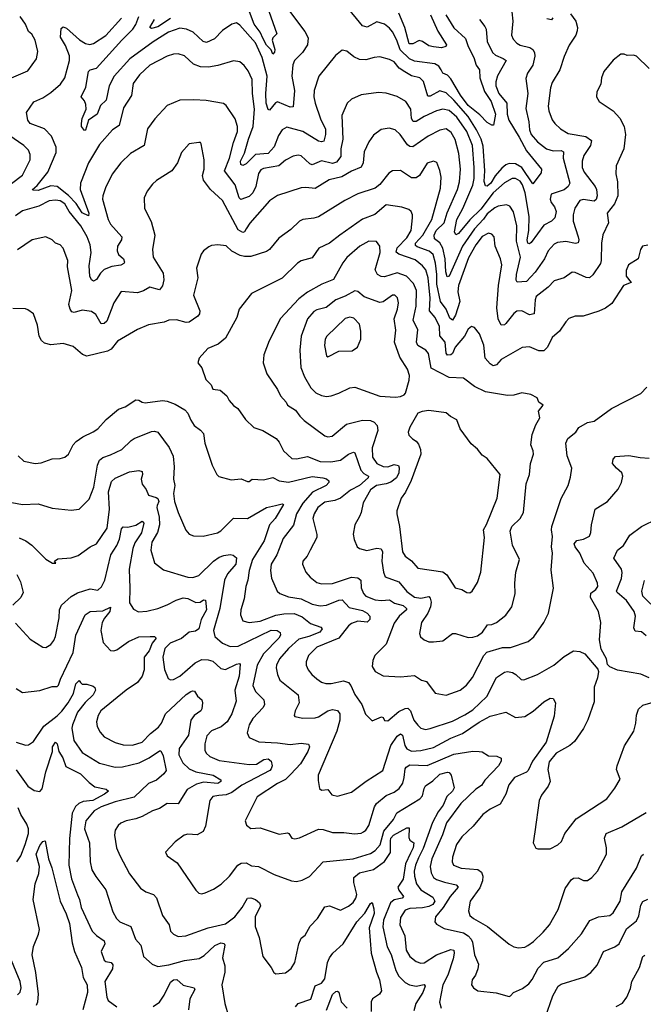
# Model space of a CAD drawing. Extents: x 1246169 to 1426871, y 660025 to 763458.
# Tile 36 of 256: x 1278658 to 1282617, y 672090 to 678344. Entities that reach past the tile are written whole.
import ezdxf

# ---------------------------------------------------------------- set-up
doc = ezdxf.new("R2010")
doc.units = 0

msp = doc.modelspace()

# ---------------------------------------------------------------- linework, layer by layer
at = {"layer": '0CON20XD'}
for points in [[(1280227.3, 678435), (1280290.8, 678255), (1280265, 678230), (1280260, 678215), (1280277.8, 678155), (1280275, 678138.8), (1280265, 678126.2), (1280253.6, 678153.6), (1280225, 678183.3), (1280203.3, 678223.3), (1280184.2, 678264.2), (1280146.4, 678315), (1280118.1, 678395)], [(1281363.3, 678375), (1281415, 678291.8), (1281488.8, 678225), (1281505.3, 678175), (1281541.1, 678105), (1281555.2, 678055.2), (1281576.4, 678025), (1281579.3, 677975), (1281609, 677889), (1281650.6, 677825), (1281678.4, 677745), (1281666.4, 677673.6), (1281655, 677673.8), (1281625, 677692), (1281579.2, 677739.2), (1281505, 677799.8), (1281456.8, 677865), (1281395, 677969.6), (1281375, 677991.3), (1281344.4, 678005), (1281334.1, 678025), (1281318.3, 678048.3), (1281294.5, 678064.5), (1281165, 678081.7), (1281132.9, 678095), (1281073.2, 678153.2), (1281053.3, 678213.3), (1281025, 678266.7), (1281005, 678291.1), (1280973.8, 678315), (1280925, 678330), (1280865, 678296.9), (1280835, 678304.2), (1280728.6, 678435)], [(1278591.3, 677968.7), (1278710.3, 678019.7), (1278764.4, 678095), (1278772.7, 678142.7), (1278756.9, 678215), (1278735, 678252.5), (1278715, 678270), (1278694.8, 678314.8), (1278662.1, 678365)], [(1281782.5, 678395), (1281788.9, 678335), (1281780.6, 678245), (1281790.5, 678220.5), (1281814.1, 678194.1), (1281835, 678182.7), (1281897.2, 678167.2), (1281915.7, 678155), (1281927.3, 678135), (1281928.3, 678111.7), (1281915.4, 678055), (1281881.5, 678005), (1281870.7, 677970.7), (1281884.7, 677875), (1281870.4, 677780.4), (1281889.7, 677695), (1281893.9, 677645), (1281904.7, 677615), (1281945, 677567.9), (1282001.9, 677525), (1282045, 677511.7), (1282095, 677513.8), (1282110, 677505), (1282108.6, 677465), (1282151.2, 677305), (1282140, 677285), (1282115, 677264), (1282032.5, 677235), (1282026.9, 677205), (1282032.9, 677182.9), (1282052.8, 677155), (1282064, 677125), (1282056.2, 677085), (1282035, 677064.4), (1281985, 677038.5), (1281905, 676930), (1281895, 676920.6), (1281885, 676924.4), (1281880.7, 676945), (1281890.4, 677005), (1281893.4, 677095), (1281867.8, 677245), (1281851.2, 677295), (1281835, 677318.4), (1281805, 677336.5), (1281785, 677335.3), (1281735, 677307.6), (1281665, 677244), (1281585, 677141.4), (1281516, 677074), (1281445, 676985.7), (1281428, 676978), (1281417.5, 676997.5), (1281434, 677075), (1281471, 677145), (1281535, 677292.5), (1281544.1, 677335), (1281544.4, 677405), (1281532, 677545), (1281497.4, 677635), (1281434, 677725), (1281385, 677766.7), (1281344.1, 677775.9), (1281305, 677766.2), (1281225, 677730.3), (1281175, 677698.6), (1281157.1, 677697.1), (1281145.7, 677715.7), (1281140.7, 677775), (1281108.9, 677825), (1281055, 677855.9), (1280985, 677878.5), (1280935, 677882.1), (1280825, 677866.9), (1280765, 677840), (1280737.8, 677815), (1280703.1, 677735), (1280709.3, 677585), (1280697.2, 677525), (1280696.9, 677475), (1280669.7, 677440.3), (1280645, 677431.7), (1280575, 677447.2), (1280515, 677422.3), (1280499.1, 677429.1), (1280445, 677480), (1280425, 677484.4), (1280395, 677477.8), (1280345, 677452.7), (1280302.5, 677415), (1280205, 677399.2), (1280189.1, 677390.9), (1280173.4, 677366.6), (1280156.5, 677285), (1280138.6, 677245), (1280115, 677221.1), (1280062.2, 677202.2), (1280052.3, 677212.3), (1280025.1, 677295.1), (1279957.5, 677385), (1279991, 677465), (1280014.7, 677565), (1280041.2, 677635), (1280041.6, 677665), (1280025.4, 677715), (1279968.3, 677798.3), (1279952, 677812), (1279841.7, 677831.7), (1279764.4, 677835.6), (1279675, 677832.9), (1279595, 677799.2), (1279515.4, 677714.6), (1279468.9, 677651.1), (1279448.1, 677545), (1279362.5, 677495), (1279300, 677435), (1279246.2, 677363.8), (1279202.9, 677277.1), (1279185.5, 677225), (1279184.6, 677205), (1279219.4, 677075), (1279233.6, 677045), (1279306.4, 676965), (1279303.5, 676945), (1279279.2, 676905), (1279276, 676876), (1279285, 676852.5), (1279316.9, 676825), (1279324.3, 676805), (1279319.2, 676795), (1279301.2, 676785), (1279243.1, 676776.9), (1279195, 676756.5), (1279170.4, 676735), (1279145, 676694.2), (1279125.9, 676684.1), (1279115, 676692), (1279103.8, 676715), (1279100.2, 676779.8), (1279112.9, 676865), (1279104.7, 676914.7), (1279085.8, 676965), (1279046.2, 677035), (1278973.1, 677125), (1278945, 677173.8), (1278915, 677194), (1278885, 677198.2), (1278846.2, 677193.8), (1278779.7, 677160.3), (1278675, 677131.1), (1278631.7, 677098.3)], [(1282155, 678382), (1282188.1, 678335), (1282198.9, 678295), (1282197.5, 678272.5), (1282188, 678245), (1282146.9, 678183.1), (1282115, 678110), (1282088.1, 678025), (1282039.4, 677945), (1282027.6, 677912.4), (1282012.5, 677795), (1282017.5, 677765), (1282039.1, 677709.1), (1282055, 677684), (1282091.7, 677651.7), (1282141.1, 677621.1), (1282252.2, 677602.2), (1282287.3, 677577.3), (1282281.1, 677545), (1282239.3, 677480.7), (1282230, 677445), (1282230, 677405), (1282242.5, 677375), (1282312, 677285), (1282320.3, 677265), (1282323.8, 677225), (1282318.4, 677201.6), (1282305, 677190.9), (1282235, 677202.3), (1282215, 677195.5), (1282182.2, 677147.8), (1282171.8, 677105), (1282170.9, 677065), (1282204.5, 676965), (1282207.8, 676945), (1282202.7, 676927.3), (1282187, 676923), (1282125, 676936.2), (1282071.8, 676928.2), (1282051.2, 676918.8), (1282013.5, 676876.5), (1281990.6, 676825), (1281929.8, 676740.2), (1281875, 676680.4), (1281817.3, 676677.3), (1281810.7, 676690.7), (1281811.9, 676725), (1281836.7, 676835), (1281811.7, 676938.3), (1281814.2, 677035), (1281793.4, 677123.4), (1281769.8, 677159.8), (1281749.3, 677169.3), (1281695, 677160), (1281675, 677150), (1281625, 677111.9), (1281602.2, 677077.8), (1281545, 677016.7), (1281468.3, 676905), (1281385, 676714.5), (1281371.3, 676711.3), (1281362.9, 676742.9), (1281360, 676825), (1281343.9, 676893.9), (1281325.9, 676925.9), (1281292.1, 676952.1), (1281289.6, 676975), (1281302.5, 677005), (1281353.1, 677055), (1281371.6, 677118.4), (1281437.4, 677265), (1281451.2, 677315), (1281455.7, 677395), (1281446.9, 677495), (1281423.5, 677583.5), (1281398.2, 677628.2), (1281365, 677651.3), (1281325, 677643.3), (1281250.6, 677605), (1281155, 677536.4), (1281135, 677539.5), (1281120.1, 677550.1), (1281072.7, 677615), (1281042.5, 677645), (1281004.5, 677655.5), (1280953.3, 677646.7), (1280905, 677610.6), (1280875, 677567.5), (1280844.6, 677505), (1280839.3, 677435), (1280825, 677406.9), (1280765, 677382), (1280703, 677347), (1280621.9, 677328.1), (1280535, 677271.1), (1280475, 677279.1), (1280445, 677276.4), (1280295, 677226.7), (1280245, 677194.3), (1280118.4, 677051.6), (1280096.1, 677015), (1280085, 676996.7), (1280075, 676992.7), (1280045, 677010.4), (1279945, 677195.8), (1279869.2, 677265), (1279824.6, 677324.6), (1279819.4, 677355), (1279829.4, 677395), (1279828.6, 677455), (1279811.2, 677555), (1279805, 677563.3), (1279795, 677563.8), (1279735, 677556.2), (1279685, 677501.2), (1279659.2, 677435), (1279624, 677385), (1279527.4, 677322.6), (1279501.1, 677298.9), (1279467.1, 677255), (1279448.3, 677211.7), (1279450, 677145), (1279493, 677063), (1279515.8, 676975), (1279501.4, 676885), (1279505.7, 676835), (1279568.2, 676735), (1279572.7, 676692.7), (1279565.4, 676654.6), (1279545, 676629.2), (1279485, 676644.4), (1279445, 676621.8), (1279405, 676609.6), (1279302.9, 676617.1), (1279255, 676545.8), (1279210.4, 676429.6), (1279195, 676414.5), (1279175, 676411.9), (1279140.7, 676470.7), (1279115, 676490.7), (1279055, 676498.3), (1279003.7, 676483.7), (1278989.6, 676489.6), (1278977.8, 676505), (1278970.9, 676535), (1278988.5, 676625), (1278961.5, 676775), (1278964.6, 676815), (1278935, 676893.3), (1278915, 676913.8), (1278884.5, 676924.5), (1278863.3, 676945), (1278825, 676965.7), (1278736.7, 676945), (1278645, 676882.5)], [(1280358.5, 678415), (1280468.2, 678268.2), (1280489.3, 678229.3), (1280484.4, 678185), (1280453.9, 678136.1), (1280402.5, 678085), (1280392.2, 678057.8), (1280386.8, 677985), (1280402.8, 677895), (1280395, 677790), (1280375, 677788.6), (1280295, 677823.1), (1280283, 677817), (1280245, 677769.2), (1280235, 677773.3), (1280223.1, 677813.1), (1280221, 677875), (1280229.4, 677985), (1280198.4, 678105), (1280155, 678196.6), (1280055, 678309.1), (1280035, 678324.5), (1280005, 678316.8), (1279946.7, 678275), (1279895, 678222.7), (1279845, 678198.9), (1279823.3, 678205), (1279758.9, 678265), (1279716.2, 678285), (1279675, 678290.9), (1279603.6, 678265), (1279505, 678203.3), (1279357.3, 678095), (1279257.3, 677985), (1279226.4, 677925), (1279207.1, 677832.9), (1279170.5, 677799.5), (1279150, 677745), (1279094.6, 677705.4), (1279075, 677642.5), (1279069.3, 677640.7), (1279051.4, 677665), (1279050.5, 677685), (1279053.7, 677716.3), (1279079.1, 677775), (1279078.5, 677805), (1279069.4, 677829.4), (1279047.5, 677855), (1279077.5, 677915), (1279094, 678015), (1279105, 678025.4), (1279145, 678035.5), (1279306.2, 678215), (1279377.3, 678285), (1279395, 678312.7), (1279414.6, 678365.4)], [(1281265.6, 678375), (1281312.2, 678272.2), (1281367.5, 678185), (1281363.3, 678175), (1281336.1, 678166.1), (1281285, 678172.7), (1281255, 678178.9), (1281215.8, 678205), (1281195, 678211.8), (1281155, 678190), (1281130, 678190), (1281103.3, 678295), (1281065.1, 678385.1)], [(1281576.7, 678345), (1281611.3, 678301.3), (1281618.8, 678285), (1281626.8, 678205), (1281659.6, 678135), (1281678.3, 678118.3), (1281728.3, 678098.3), (1281745.6, 678085), (1281692.2, 677987.8), (1281680.9, 677949.1), (1281680.7, 677925), (1281699.7, 677875), (1281750.9, 677815), (1281753.7, 677745), (1281763.2, 677705), (1281828.9, 677598.9), (1281875, 677511.8), (1281971.4, 677395), (1281968, 677372), (1281915, 677300.8), (1281845, 677405.6), (1281805, 677428.2), (1281765, 677430), (1281745, 677422.6), (1281718.3, 677401.7), (1281676.5, 677353.5), (1281648.9, 677305), (1281625, 677287.5), (1281615, 677288.1), (1281607.5, 677317.5), (1281610.3, 677385), (1281601.2, 677541.2), (1281587.8, 677585), (1281558.9, 677645), (1281505, 677729.2), (1281415, 677834), (1281365, 677880), (1281325, 677893.2), (1281265, 677858.8), (1281248.6, 677858.6), (1281222.3, 677952.3), (1281198, 677975), (1281145, 677988.2), (1281102.3, 678012.2), (1281067.3, 678037.2), (1281035, 678076.2), (1281005, 678091.8), (1280945, 678107.8), (1280907.5, 678105), (1280855, 678090), (1280815, 678091.1), (1280778.9, 678108.9), (1280735, 678144.4), (1280705, 678150.8), (1280663.3, 678116.7), (1280557.1, 677985), (1280527.5, 677895), (1280525.4, 677855), (1280534.1, 677815), (1280568.1, 677715), (1280599.7, 677649.7), (1280599, 677615), (1280588, 677572), (1280575, 677568.2), (1280555, 677572.9), (1280455, 677634.8), (1280355, 677662.1), (1280323.5, 677645), (1280302, 677608), (1280273.7, 677536.3), (1280235.2, 677494.8), (1280155, 677488.8), (1280095, 677428.3), (1280075, 677417.5), (1280061.8, 677425), (1280060, 677445), (1280084.5, 677495.5), (1280110.2, 677585), (1280141.3, 677665), (1280148.6, 677775), (1280135.9, 677875), (1280134, 677964), (1280109.5, 678019.5), (1280083.8, 678053.8), (1280055, 678077.1), (1280015, 678082.9), (1279915, 678053.6), (1279856.3, 678043.7), (1279805, 678044.5), (1279762.6, 678062.6), (1279705, 678114.3), (1279665, 678127.1), (1279635, 678125.6), (1279595, 678112.2), (1279485, 678054.4), (1279418.9, 677995), (1279378.8, 677938.8), (1279367.9, 677862.1), (1279318.2, 677785), (1279288.8, 677671.2), (1279246.4, 677643.6), (1279165, 677551.5), (1279095.4, 677435), (1279043.5, 677305), (1279041.2, 677265), (1279096.4, 677115), (1279095, 677098.6), (1279055, 677118.1), (1279016.3, 677176.3), (1278967.9, 677227.9), (1278896.4, 677285), (1278855, 677288.6), (1278775, 677260.3), (1278740.7, 677260.7), (1278738.6, 677265), (1278768.5, 677291.5), (1278836.2, 677375), (1278889.5, 677500.5), (1278890, 677535), (1278860, 677605), (1278815, 677650.9), (1278723.8, 677685), (1278710, 677705), (1278700.8, 677755), (1278747.2, 677822.8), (1278805, 677847.9), (1278855, 677880.9), (1278916.5, 677935), (1278944.4, 677975), (1278973.3, 678085), (1278974.7, 678115), (1278949.4, 678179.4), (1278917.1, 678232.9), (1278922.2, 678287.8), (1278935, 678299.2), (1278955, 678291.4), (1279036.8, 678216.8), (1279075, 678192.7), (1279103.8, 678186.2), (1279126.9, 678193.1), (1279205.6, 678244.4), (1279305, 678354.5)], [(1279615, 678352), (1279535, 678298), (1279495, 678288.8), (1279485, 678294), (1279514.4, 678345.6)], [(1282043.1, 678355), (1282035, 678344.2), (1282005, 678350.5)], [(1282654.3, 678035), (1282575, 678112.5), (1282555, 678119.2), (1282515, 678116.2), (1282495, 678126), (1282475, 678126), (1282425, 678086.2), (1282367.5, 678015), (1282350.8, 677975), (1282348, 677935), (1282322.5, 677885), (1282320, 677855), (1282338, 677825), (1282426, 677766), (1282468.4, 677718.4), (1282495.5, 677665.5), (1282504.5, 677614.5), (1282492.9, 677525), (1282444.4, 677415), (1282443.5, 677365), (1282453.5, 677315), (1282456.2, 677225), (1282435.2, 677175), (1282387.2, 677115), (1282396.7, 677053.3), (1282361.3, 676978.7), (1282352.5, 676925), (1282350.6, 676815), (1282344.4, 676795), (1282297.4, 676722.6), (1282275.3, 676704.7), (1282255, 676706), (1282185, 676737.5), (1282165, 676740.6), (1282115, 676704.5), (1282052, 676685), (1282014, 676646), (1281937.5, 676585), (1281930.4, 676565), (1281924, 676475), (1281895, 676470.4), (1281845, 676495.4), (1281815, 676493.5), (1281795, 676477.8), (1281745, 676414.2), (1281735, 676406), (1281715, 676403.8), (1281696.2, 676445), (1281688.1, 676515), (1281698.1, 676655), (1281718.2, 676788.2), (1281710.4, 676825), (1281676.2, 676905), (1281670, 676965), (1281655, 676982.9), (1281635, 676987.3), (1281595, 676967.8), (1281554.7, 676915), (1281507.6, 676832.4), (1281444.4, 676655), (1281439.3, 676615), (1281452.1, 676555), (1281425, 676467.1), (1281405, 676435.6), (1281389.4, 676449.4), (1281365.6, 676505), (1281329.4, 676555), (1281305.8, 676665), (1281306.7, 676725), (1281297.2, 676797.2), (1281282.1, 676852.1), (1281258.2, 676875), (1281181, 676901), (1281170, 676910), (1281171.9, 676925), (1281217.7, 676975), (1281275, 677075.5), (1281330.4, 677275), (1281333.9, 677345), (1281326, 677386), (1281306.4, 677436.4), (1281285.9, 677445.9), (1281245, 677433.1), (1281195.3, 677354.7), (1281175, 677339.1), (1281145, 677339.6), (1281075, 677386.5), (1281025.4, 677384.6), (1281000.9, 677369.1), (1280945, 677296.5), (1280915, 677273.2), (1280805, 677237.3), (1280722.9, 677195), (1280555, 677092.7), (1280525, 677082.9), (1280455.4, 677074.6), (1280434.6, 677065.4), (1280379.4, 677010.6), (1280302.6, 676957.4), (1280245, 676885.6), (1280225, 676871.8), (1280125, 676840.8), (1280085, 676839.2), (1280057, 676847), (1280004, 676875), (1279967.9, 676907.9), (1279915, 676914.2), (1279875, 676910), (1279857.9, 676902.1), (1279825, 676876.2), (1279810.8, 676855)], [(1278605.2, 677304.8), (1278675, 677357.3), (1278725.5, 677455), (1278725, 677487.5), (1278714.3, 677515), (1278684.6, 677544.6), (1278590.1, 677610.1)], [(1282645, 676912), (1282611.2, 676905), (1282600, 676885), (1282584.2, 676825), (1282522.8, 676787.2), (1282507.8, 676752.2), (1282508.6, 676715), (1282540, 676675), (1282490.8, 676655), (1282417.6, 676542.4), (1282378.1, 676511.9), (1282335, 676491.9), (1282235, 676460.6), (1282185, 676460.8), (1282145, 676445.8), (1282125, 676426), (1282084.3, 676365), (1282038.6, 676325), (1282008.9, 676265), (1281985, 676240), (1281955, 676241.8), (1281895, 676265.6), (1281848.7, 676261.3), (1281715, 676186.5), (1281685, 676151.1), (1281665, 676146.5), (1281645, 676158.2), (1281614.1, 676195), (1281605, 676276.7), (1281578.3, 676348.3), (1281545, 676390), (1281525.8, 676395.8), (1281505, 676378.6), (1281482.9, 676335), (1281423.3, 676265), (1281405.9, 676225), (1281395.2, 676214.8), (1281375, 676213.9), (1281365, 676225.6), (1281358.8, 676295), (1281325, 676336.2), (1281324.1, 676395), (1281295, 676453.5), (1281258.9, 676495), (1281264.4, 676575), (1281251, 676705), (1281236.4, 676756.4), (1281215, 676781.8), (1281168.2, 676818.2), (1281064.2, 676855), (1281048.1, 676868.1), (1281055, 676896.2), (1281115, 676958.2), (1281142.5, 677005), (1281151.8, 677085), (1281151.5, 677105), (1281142.9, 677125), (1281127.7, 677137.7), (1281085, 677154.5), (1280985, 677167.9), (1280912.1, 677107.9), (1280835, 677077.1), (1280690, 676975), (1280625, 676925.5), (1280556.4, 676893.6), (1280515, 676831.9), (1280445, 676812.5), (1280421.5, 676798.5), (1280325, 676701.5), (1280128.8, 676605), (1280052.5, 676505), (1280036.3, 676453.7), (1279965, 676322), (1279917.4, 676282.6), (1279852.5, 676255), (1279796.7, 676195), (1279790, 676165), (1279813.6, 676133.6), (1279839.1, 676059.1), (1279872.9, 676025), (1279885, 675996.7), (1279930.9, 675990.9), (1279973.8, 675955), (1279988, 675925), (1280015, 675894), (1280043.8, 675875), (1280090.8, 675805), (1280145, 675754.4), (1280201.2, 675735), (1280285.6, 675685), (1280305, 675661.4), (1280332.9, 675605), (1280385, 675556.7), (1280415, 675554.5), (1280485, 675569.1), (1280565, 675537.5), (1280634.1, 675535.9), (1280695, 675547.1), (1280745, 675585.5), (1280777.1, 675597.1), (1280785, 675593.3), (1280823.5, 675483.5), (1280842.8, 675462.8), (1280872.2, 675445), (1280869.5, 675435), (1280814.5, 675385.5), (1280757.9, 675355), (1280695, 675305.8), (1280659.4, 675290.6), (1280595, 675278.9), (1280551.2, 675245), (1280526.7, 675205), (1280519.6, 675175), (1280545.6, 675075), (1280545.6, 675055), (1280501.9, 674975), (1280483.6, 674936.4), (1280456, 674905), (1280453.3, 674885), (1280475.7, 674835), (1280502.7, 674802.7), (1280545, 674769.2), (1280575, 674760), (1280645, 674762.7), (1280765, 674803.2), (1280805, 674799.7), (1280823.8, 674785), (1280825.7, 674735), (1280840.3, 674700.3), (1280855, 674682.8), (1280915, 674659.7), (1280955, 674654.7), (1281005, 674658.4), (1281037.8, 674637.8), (1281092.7, 674622.7), (1281113.9, 674605), (1281114.6, 674595), (1281066.7, 674555), (1281035, 674512.2), (1280985, 674378.1), (1280911.9, 674305), (1280900, 674275), (1280895.6, 674235), (1280914.2, 674205), (1280966.3, 674176.3), (1281075, 674171.1), (1281165, 674178.9), (1281209.5, 674149.5), (1281240.4, 674140.4), (1281295, 674066), (1281365, 674054.4)], [(1281255, 674392.2), (1281285, 674393.6), (1281345, 674400), (1281405, 674445.3), (1281425, 674444.7), (1281505, 674420.5), (1281535, 674421.3), (1281565, 674430.2), (1281595.3, 674455), (1281628.9, 674501.1), (1281655, 674502.9), (1281685, 674515.6), (1281745, 674562.9), (1281782.7, 674615), (1281802.8, 674697.2), (1281800.9, 674765), (1281808.5, 674835), (1281832.2, 674915), (1281787, 675007), (1281771.8, 675095), (1281782.9, 675125), (1281835.5, 675175), (1281855.9, 675215), (1281873.8, 675396.2), (1281895.5, 675454.5), (1281900.8, 675525), (1281920, 675585), (1281918.9, 675605), (1281904.1, 675644.1), (1281910.9, 675709.1), (1281935, 675771.2), (1281960, 675815), (1281952.7, 675857.3), (1281982.5, 675895), (1281953.3, 675915), (1281943, 675943), (1281904.1, 675964.1), (1281846.1, 675973.9), (1281795, 675960), (1281755, 675957.1), (1281615, 675980.5), (1281545, 676013.6), (1281475, 676067.8), (1281385, 676071.2), (1281270.9, 676130.9), (1281253.8, 676225), (1281235.7, 676245.7), (1281186.7, 676275), (1281177.3, 676295), (1281186, 676375), (1281155.3, 676435), (1281175.7, 676525), (1281176.7, 676625), (1281159, 676669), (1281113.3, 676715), (1281055, 676736), (1280975, 676710.4), (1280952.1, 676712.1), (1280929.4, 676725), (1280915.4, 676755), (1280947.4, 676865), (1280945, 676906.7), (1280924.4, 676934.4), (1280875, 676938.1), (1280816.9, 676905), (1280735, 676834.5), (1280709.4, 676800.6), (1280650, 676695), (1280576.5, 676663.5), (1280485, 676613.1), (1280429.4, 676570.6), (1280314.7, 676445.3), (1280240.9, 676305), (1280208.9, 676215), (1280204.3, 676165), (1280226.9, 676095), (1280295.8, 675995), (1280312.9, 675955), (1280349.2, 675915), (1280359.2, 675895), (1280410, 675865), (1280436.7, 675825), (1280465, 675797.5), (1280595, 675701.1), (1280615, 675694.5), (1280641.1, 675698.9), (1280733.8, 675776.2), (1280835, 675800.3), (1280885, 675798.9), (1280907.8, 675787.8), (1280926.6, 675766.6), (1280931.8, 675735), (1280896.5, 675625), (1280898.2, 675565), (1280925.5, 675525), (1280965, 675505.8), (1280995, 675503.7), (1281035, 675518.1), (1281062.1, 675512.1), (1281066.8, 675496.8), (1281064.3, 675465), (1281049.4, 675435), (1281015, 675406.8), (1280985, 675395.5), (1280923.1, 675385), (1280885, 675357.8), (1280839.2, 675275), (1280826.8, 675213.3), (1280815, 675189.4), (1280785, 675136.7), (1280775.8, 675075.8), (1280781.7, 675041.7), (1280800, 674995), (1280815, 674984.4), (1280862.8, 674972.8), (1280925, 674987.8), (1280953.2, 674983.2), (1280960.4, 674965), (1280958.2, 674905), (1280966.8, 674835), (1280979.4, 674805), (1281065, 674772.9), (1281115, 674712.7), (1281165, 674677.3), (1281205, 674670.7), (1281255, 674680), (1281265, 674670.8), (1281270.9, 674645), (1281266, 674615), (1281249.2, 674575), (1281208.1, 674515), (1281195.7, 674445), (1281202.5, 674425), (1281225, 674405.7), (1281255, 674392.2)], [(1279810.8, 676855), (1279780, 676765), (1279788.6, 676705), (1279761.1, 676595), (1279801.5, 676495), (1279799.5, 676475), (1279789.8, 676460.2), (1279735, 676422.5), (1279715, 676421.8), (1279653.1, 676436.9), (1279605, 676436.2), (1279575, 676422), (1279475, 676405.8), (1279405, 676375.8), (1279278.3, 676301.7), (1279238.3, 676251.7), (1279215, 676238.5), (1279085, 676206.5), (1279057, 676217), (1278997.9, 676267.9), (1278935, 676288.1), (1278855, 676278.6), (1278815, 676290), (1278797.4, 676307.4), (1278782.7, 676335), (1278770.6, 676405), (1278746, 676475), (1278710.7, 676500.7), (1278695, 676506.7), (1278615, 676510)], [(1281045, 675945.6), (1281075, 675951.9), (1281099.4, 675960.6), (1281107.7, 675972.3), (1281130.5, 676055), (1281132.1, 676085), (1281120.5, 676125), (1281070.9, 676200.9), (1281037.9, 676295), (1281047, 676373), (1281035.3, 676445), (1281056.9, 676505), (1281063.6, 676545), (1281057.3, 676577.3), (1281040, 676595), (1281025, 676594.4), (1280965, 676551.9), (1280945, 676547.5), (1280844.3, 676584.3), (1280805, 676618.6), (1280785, 676621.9), (1280725, 676588.2), (1280664.4, 676565.6), (1280603.7, 676516.3), (1280545, 676501.1), (1280525, 676490), (1280485, 676444.3), (1280445.5, 676335), (1280437.5, 676245), (1280442.5, 676135), (1280465.5, 676075), (1280507.3, 676005), (1280538.1, 675975), (1280575, 675957.3), (1280605, 675951.1), (1280635, 675954.4), (1280685, 675971.5), (1280755, 676006.7), (1280785, 676010.9), (1280945, 675953.6), (1281045, 675945.6)], [(1280615, 676203.3), (1280685, 676238.1), (1280768.2, 676241.8), (1280802, 676265), (1280822.9, 676315), (1280824.4, 676365), (1280815, 676410), (1280778.7, 676448.7), (1280755, 676455.7), (1280725, 676445.6), (1280608.9, 676335), (1280598.2, 676315), (1280592.5, 676275), (1280605, 676210), (1280615, 676203.3)], [(1281365, 674054.4), (1281454.6, 674085.4), (1281495, 674116.9), (1281532.9, 674167.1), (1281605.2, 674304.8), (1281623.8, 674326.2), (1281724.1, 674355.9), (1281775, 674355.8), (1281885.9, 674394.1), (1281921.9, 674425), (1281985.8, 674515), (1282014.4, 674575.6), (1282047.4, 674732.6), (1282032.8, 674847.2), (1282040.6, 674955), (1282034.4, 674995), (1282041.4, 675061.4), (1282034, 675105), (1282037.5, 675125), (1282096.2, 675303.8), (1282140, 675385), (1282155, 675437.5), (1282162.5, 675495), (1282134.5, 675574.5), (1282125.6, 675655), (1282137.5, 675685), (1282188.6, 675725), (1282207.5, 675755), (1282263.9, 675786.1), (1282306.2, 675795), (1282415, 675874), (1282600.5, 675969.5), (1282639.7, 676010.3)], [(1278648, 675575), (1278685, 675540), (1278755.8, 675525.8), (1278795, 675528.6), (1278864.5, 675555.5), (1278915, 675557.1), (1278945, 675565.8), (1278967.1, 675585), (1278997.1, 675642.9), (1279016.2, 675665), (1279058.8, 675695), (1279124.5, 675725.5), (1279153.8, 675746.2), (1279206.2, 675803.8), (1279285, 675870.8), (1279326.7, 675885), (1279395, 675930), (1279415, 675928.1), (1279435, 675914), (1279455, 675910), (1279565, 675924.6), (1279595, 675921.1), (1279645, 675901.5), (1279706, 675866), (1279725.6, 675845), (1279745, 675800)], [(1281515, 674703.8), (1281531.2, 674715), (1281565, 674770), (1281585.6, 674834.4), (1281608.8, 675055), (1281603.1, 675105), (1281622.4, 675137.6), (1281689, 675305), (1281709.2, 675455), (1281626.2, 675556.2), (1281595, 675578.6), (1281565.4, 675615.4), (1281525, 675650), (1281455, 675745.8), (1281433.4, 675803.4), (1281392.8, 675822.8), (1281365, 675846.8), (1281255, 675861.6), (1281213.4, 675856.6), (1281185.8, 675845), (1281135, 675755.8), (1281123.6, 675725), (1281129.2, 675705), (1281151.4, 675681.4), (1281175, 675666.9), (1281189.1, 675649.1), (1281202.1, 675615), (1281204.1, 675585), (1281143, 675417), (1281107.1, 675342.9), (1281080.8, 675305), (1281053.3, 675225), (1281051.9, 675205), (1281070, 675125), (1281088.5, 674965), (1281106.4, 674936.4), (1281146.1, 674906.1), (1281185, 674861.4), (1281345, 674836.9), (1281369.2, 674819.2), (1281422, 674735), (1281465.8, 674725.8), (1281497.5, 674705), (1281515, 674703.8)], [(1279745, 675800), (1279765, 675767.5), (1279807, 675737), (1279824.4, 675715), (1279832.9, 675655), (1279879.2, 675515), (1279908.8, 675455), (1279922.7, 675442.7), (1280001.7, 675421.7), (1280065, 675426.9), (1280105, 675410), (1280115, 675410), (1280135, 675426.7), (1280205, 675421.8), (1280265, 675437.1), (1280306.2, 675416.2), (1280365, 675406), (1280515, 675442.2), (1280583.3, 675435), (1280606.9, 675426.9), (1280620, 675415), (1280620, 675405), (1280603.3, 675385), (1280517.8, 675342.2), (1280455.9, 675274.1), (1280414.7, 675205), (1280395.8, 675134.2), (1280331.3, 675048.7), (1280305, 674984), (1280290, 674945), (1280255.5, 674885), (1280250.5, 674845), (1280257.2, 674797.2), (1280293.1, 674715), (1280308.8, 674698.8), (1280365, 674679.3), (1280445, 674666.6), (1280515, 674632.4), (1280565, 674620.6), (1280605, 674625.3), (1280685, 674657.3), (1280705, 674659.1), (1280750.7, 674610.7), (1280835, 674592.3), (1280863.9, 674575), (1280880.5, 674555), (1280880, 674535), (1280865, 674516.7), (1280805, 674523), (1280765, 674510), (1280745, 674493.3), (1280683.8, 674416.2), (1280545, 674358), (1280491.8, 674305), (1280476.8, 674265), (1280477.7, 674245), (1280489.6, 674215), (1280512.7, 674185), (1280545, 674158.2), (1280575, 674137.1), (1280601.8, 674128.2), (1280635, 674128.9), (1280714.7, 674144.7), (1280745, 674134.5), (1280761.1, 674115), (1280785, 674058.1), (1280830.6, 673995), (1280853.8, 673933.8), (1280895, 673890), (1280955, 673916), (1280965, 673912.5), (1280975, 673893.3), (1280995, 673891.1), (1281065, 673949.1), (1281105, 673970), (1281121.3, 673971.3), (1281140, 673955), (1281160.9, 673895), (1281185, 673862.9), (1281205, 673844.3), (1281235, 673836.5), (1281265, 673841.5), (1281405, 673889.7), (1281485, 673928.2), (1281535, 673960.3), (1281624.6, 674045), (1281685, 674165.7), (1281735, 674200.6), (1281755.6, 674204.4), (1281786.9, 674196.9), (1281808.8, 674185), (1281842.7, 674152.7), (1281859.2, 674150.8), (1281945, 674184.4), (1282050, 674245), (1282115, 674298.6), (1282175, 674336), (1282215, 674332), (1282245, 674316.2), (1282328.3, 674218.3), (1282333.3, 674205), (1282325.7, 674164.3), (1282304.2, 674105), (1282305, 674012.5), (1282265, 673896.7), (1282238.3, 673841.7), (1282181.2, 673758.8), (1282150.8, 673735), (1282063.7, 673686.3), (1282020.1, 673629.9), (1282011.6, 673581.6), (1282026.5, 673505), (1282013.9, 673476.1), (1281970.7, 673419.3), (1281955.4, 673385), (1281928, 673185), (1281917.5, 673115), (1281935, 673082.5), (1281947, 673077), (1282025, 673078.8), (1282075, 673102.5), (1282098, 673125), (1282118.8, 673175), (1282191.5, 673268.5), (1282385, 673395.8), (1282437.4, 673462.6), (1282469.7, 673520.3), (1282447.7, 673582.3), (1282450.6, 673605), (1282498.5, 673731.5), (1282558.1, 673825), (1282570, 673875), (1282573.7, 673926.3), (1282585.7, 673965), (1282615, 673989.4), (1282745, 674027.5)], [(1279165, 675546.9), (1279186.4, 675563.6), (1279235, 675579.6), (1279305.9, 675614.1), (1279365, 675672.1), (1279385, 675684.5), (1279495, 675728.5), (1279515, 675731.5), (1279535.8, 675725), (1279607.6, 675627.6), (1279632.9, 675572.9), (1279639.2, 675505), (1279634.4, 675425), (1279642.5, 675385), (1279634.4, 675335), (1279641.8, 675285), (1279664.6, 675215), (1279712.4, 675102.4), (1279735, 675077.5), (1279762.5, 675065), (1279823.2, 675063.2), (1279914.6, 675085.4), (1279935, 675098.6), (1280015, 675177.1), (1280105, 675176.2), (1280225, 675246.1), (1280282.5, 675257.5), (1280325, 675268.6), (1280333.3, 675265), (1280280, 675175), (1280244.4, 675135.6), (1280209.8, 675035), (1280135.3, 674915), (1280114, 674845), (1280106.9, 674785), (1280093.1, 674745), (1280083.1, 674665), (1280061.8, 674595), (1280059.6, 674565), (1280075, 674525.6), (1280115, 674514.6), (1280185, 674524.7), (1280285, 674561.6), (1280335, 674570.4), (1280401.7, 674571.7), (1280451.3, 674551.3), (1280505, 674509.6), (1280570.8, 674485), (1280578.6, 674475), (1280562.7, 674455), (1280494.3, 674425.7), (1280431.3, 674408.7), (1280365, 674350), (1280308.2, 674285), (1280288.2, 674245), (1280286.7, 674226.7), (1280294.2, 674185), (1280310, 674150), (1280426.5, 674055), (1280431.5, 674005), (1280407.1, 673955), (1280401.2, 673925), (1280405, 673917.5), (1280455, 673906.9), (1280535, 673908.9), (1280555, 673915.5), (1280615, 673953.8), (1280645, 673962.1), (1280675, 673956.7), (1280690.4, 673935), (1280690.3, 673895), (1280670.8, 673825), (1280553.3, 673545), (1280552.4, 673512.4), (1280561.7, 673461.7), (1280575, 673451.4), (1280615, 673454), (1280640.6, 673420.6), (1280675, 673412.5), (1280765, 673437.1), (1280857, 673507), (1280964.5, 673575.5), (1281014.2, 673735), (1281055, 673794.4), (1281075, 673807.8), (1281089.1, 673799.1), (1281103, 673735), (1281115, 673713.2), (1281145, 673698.8), (1281205, 673701.6), (1281285, 673721.7), (1281395, 673780.8), (1281469.6, 673810.4), (1281575, 673882.9), (1281645, 673920.8), (1281745, 673946.7), (1281805, 673911.5), (1281865, 673917.3), (1281917.4, 673952.6), (1281985, 674011.8), (1282025, 674035.8), (1282045, 674033.3), (1282060.8, 674005), (1282050.5, 673919.5), (1282001.1, 673755), (1281913.2, 673635), (1281886.5, 673575), (1281875, 673564.5), (1281798.8, 673531.2), (1281763.5, 673485), (1281744.5, 673425), (1281708.6, 673361.4), (1281645, 673329.5), (1281599.4, 673295), (1281537.3, 673222.7), (1281465.2, 673154.8), (1281432, 673105), (1281406, 673025), (1281404.6, 672994.6), (1281413.1, 672975), (1281460, 672955), (1281566.7, 672946.7), (1281589.3, 672929.3), (1281599.1, 672905), (1281596.2, 672875), (1281579, 672831), (1281518.5, 672745), (1281507.8, 672685), (1281516.9, 672655), (1281539.4, 672635), (1281628.9, 672585), (1281765, 672472), (1281794.5, 672454.5), (1281825, 672448.6), (1281865, 672454.3), (1281885, 672464.3), (1281920.8, 672489.2), (1281982.3, 672547.7), (1282021.9, 672595), (1282076.8, 672693.2), (1282122.1, 672825), (1282159.6, 672880.4), (1282175, 672890.5), (1282203.4, 672893.4), (1282236.6, 672876.6), (1282263, 672877), (1282290.5, 672895), (1282326.5, 672935), (1282382.9, 673045), (1282382.5, 673085), (1282370.4, 673145), (1282382.2, 673175), (1282481.9, 673218.1), (1282635, 673308.6)], [(1282655, 674164.2), (1282602.5, 674187.5), (1282453.1, 674213.1), (1282403.9, 674233.9), (1282389.3, 674249.3), (1282383.8, 674285), (1282350, 674345), (1282340, 674405), (1282348.1, 674515), (1282332.9, 674585), (1282281.5, 674675), (1282285, 674700.8), (1282315, 674725.7), (1282328.1, 674745), (1282326.5, 674765), (1282298.8, 674828.8), (1282241.4, 674891.4), (1282213.8, 674955), (1282185.4, 674995), (1282178.9, 675015), (1282195, 675036.9), (1282236.7, 675045), (1282275.4, 675064.6), (1282285, 675087.5), (1282288.8, 675135), (1282312.2, 675235), (1282390.8, 675285), (1282456.9, 675363.1), (1282478.1, 675405), (1282486.9, 675445), (1282480, 675465), (1282446.5, 675495), (1282421.1, 675525), (1282426.7, 675553.3), (1282440.7, 675569.3), (1282526.3, 675576.3), (1282597.1, 675562.9), (1282655, 675559.6)], [(1278575, 675283.5), (1278675, 675265.5), (1278775, 675270), (1278865, 675241.9), (1278985, 675228.9), (1279035, 675235.7), (1279100.2, 675299.8), (1279127.9, 675375), (1279151.1, 675515), (1279165, 675546.9)], [(1278655, 675054.2), (1278696.7, 675035), (1278735, 675006.7), (1278825, 674918.6), (1278866.7, 674893.3), (1278886.7, 674893.3), (1278880, 674905), (1278900.7, 674919.3), (1278985, 674926.9), (1279029.2, 674940.8), (1279105, 674996.4), (1279145, 675014.4), (1279212.5, 675115), (1279227.7, 675235), (1279222.6, 675345), (1279240, 675410), (1279265, 675433.1), (1279355, 675471.8), (1279415, 675480), (1279435.5, 675475.5), (1279438, 675455), (1279429.1, 675425), (1279435.4, 675395), (1279461, 675361), (1279475, 675324.6), (1279525, 675310.2), (1279535, 675302), (1279541, 675285), (1279531.6, 675258.4)], [(1279531.6, 675258.4), (1279528.2, 675245), (1279543.8, 675185), (1279544.8, 675135), (1279533.5, 675086.5), (1279497.7, 675025), (1279490, 674975), (1279514.6, 674894.6), (1279570.3, 674850.3), (1279725, 674803.5), (1279758, 674802), (1279795, 674814.4), (1279888.5, 674905), (1279925, 674929.6), (1279955, 674941.1), (1279995, 674946.7), (1280012.7, 674942.7), (1280035.6, 674925.6), (1280030.5, 674885), (1279976.5, 674823.5), (1279957.7, 674785), (1279928.9, 674605), (1279887.8, 674465), (1279897.4, 674427.4), (1279945, 674384.5), (1279995, 674363.1), (1280045.4, 674365.4), (1280255, 674465.7), (1280293.3, 674465), (1280312.4, 674452.4), (1280312.9, 674435), (1280302.7, 674415), (1280205, 674315.7), (1280165.2, 674245), (1280138, 674115), (1280155, 674076.7), (1280207.1, 674025), (1280211.5, 673995), (1280203.6, 673975), (1280138.5, 673905), (1280114.6, 673865), (1280102.2, 673815), (1280114.6, 673784.6), (1280176.9, 673756.9), (1280295, 673751.8), (1280375, 673741.1), (1280445, 673749.2), (1280491.9, 673741.9), (1280497.1, 673725), (1280488.2, 673695), (1280441.4, 673618.6), (1280378.7, 673551.3), (1280345, 673517.7), (1280295, 673493.2), (1280165, 673407.5), (1280088.8, 673255), (1280097.7, 673227.7), (1280125, 673206.2), (1280185, 673212), (1280305, 673170.9), (1280358.5, 673178.5), (1280367.5, 673175), (1280385, 673146), (1280405, 673140.6), (1280435, 673148.6), (1280555, 673202.1), (1280585, 673200.4), (1280645, 673180.9), (1280715, 673181.5), (1280783.7, 673173.7), (1280825, 673177.8), (1280840.8, 673185), (1280855, 673195.7), (1280874.1, 673225.9), (1280910.9, 673345), (1280922.5, 673365), (1280984.3, 673415.7), (1281035, 673438.7), (1281068.3, 673461.7), (1281090.4, 673495), (1281098.6, 673531.4), (1281104.8, 673585.2), (1281112.5, 673597.5), (1281135, 673612.4), (1281245, 673607.8), (1281415, 673679.7), (1281535, 673698.9), (1281575.5, 673695.5), (1281595, 673692.9), (1281635, 673668.5), (1281686.4, 673666.4), (1281714.4, 673654.4), (1281715.5, 673635), (1281697.7, 673605), (1281612, 673515), (1281590.9, 673479.1), (1281555, 673456.4), (1281457.9, 673365), (1281367.9, 673242.1), (1281343.2, 673166.8), (1281275.2, 673015), (1281263.4, 672965), (1281269.4, 672925), (1281285, 672896.4), (1281305, 672882.4), (1281355, 672865.2), (1281428.8, 672848.8), (1281441.2, 672835), (1281390, 672775), (1281346.8, 672705), (1281298.1, 672645), (1281294, 672615), (1281305, 672600), (1281352.8, 672572.8), (1281475, 672544.2), (1281504.8, 672524.8), (1281523.4, 672503.4), (1281532.5, 672485), (1281545.4, 672405.4), (1281570, 672345), (1281567.1, 672315), (1281551.4, 672275), (1281531.4, 672245), (1281527.5, 672215), (1281538.8, 672195), (1281565.8, 672175.8), (1281683, 672163), (1281765, 672140), (1281775, 672143.8), (1281794, 672165), (1281849.8, 672190.2), (1281890, 672220), (1281912.1, 672247.9), (1281950.5, 672319.5), (1281985, 672357.3), (1282075, 672386.2), (1282141.5, 672445), (1282225, 672538.6), (1282278.3, 672621.7), (1282333.2, 672646.8), (1282405, 672654.6), (1282425, 672672.2), (1282470, 672745), (1282481.4, 672805), (1282573.5, 672955), (1282605, 673033.3), (1282617.5, 673045)], [(1282635, 674430), (1282606.1, 674456.1), (1282565, 674459.4), (1282557.8, 674482.2), (1282568, 674555), (1282560, 674585), (1282511.1, 674655), (1282451.1, 674705), (1282446.4, 674715), (1282479.2, 674795), (1282483.3, 674833.3), (1282477.8, 674855), (1282430, 674925), (1282453.8, 674975), (1282492.5, 675005), (1282530.7, 675069.3), (1282605.6, 675124.4), (1282710, 675175)], [(1278630.5, 674510.5), (1278700.8, 674435), (1278725, 674409.2), (1278805, 674359.2), (1278825, 674356), (1278855.8, 674375), (1278875, 674401.2), (1278885, 674427.5), (1278908.5, 674545), (1278911.4, 674595), (1278924.3, 674625), (1278985, 674680), (1279025, 674703.2), (1279105, 674730), (1279155, 674720), (1279177.7, 674742.3), (1279198.1, 674785), (1279237.5, 674945), (1279275.6, 675004.4), (1279291.4, 675045), (1279305, 675111.2), (1279315, 675122), (1279345, 675121.4), (1279395, 675134.2), (1279435, 675159.4), (1279445.9, 675145.9), (1279430.4, 675085), (1279388.3, 675021.7), (1279375.7, 674985), (1279352.5, 674855), (1279356.7, 674733.3), (1279355, 674640), (1279380, 674600), (1279412.5, 674582.5), (1279465, 674587.5), (1279535, 674604.5), (1279595, 674627.3), (1279651.7, 674658.3), (1279695, 674671.8), (1279725, 674667.9), (1279777.2, 674642.8), (1279804.6, 674645.4), (1279825, 674660), (1279837.1, 674657.1), (1279844.7, 674595), (1279810.4, 674535), (1279795.1, 674474.9), (1279775, 674460.9), (1279735, 674453.8), (1279685, 674414), (1279612.5, 674385), (1279578.8, 674351.2), (1279566.9, 674295), (1279577.2, 674217.2), (1279600.3, 674160.3), (1279615, 674151.2), (1279634.2, 674154.2), (1279675, 674174.6), (1279771.5, 674258.5), (1279815, 674279.8), (1279855, 674279), (1279885, 674270.8), (1279934.1, 674224.1), (1279965, 674217.1), (1280035, 674251.8), (1280054.2, 674254.2), (1280058.5, 674248.5), (1280051.9, 674175), (1280024, 674085), (1280033.1, 674015), (1280005.9, 673935), (1279974.6, 673885), (1279937.1, 673852.9), (1279875, 673827.5), (1279846.2, 673795), (1279833.2, 673745), (1279834.5, 673705), (1279841.4, 673685), (1279864.2, 673665), (1279925, 673638.4), (1280114.2, 673614.2), (1280162, 673615), (1280207.5, 673645), (1280235, 673648.5), (1280254.3, 673635), (1280260.6, 673605), (1280255.5, 673585), (1280245.5, 673575), (1280067.5, 673482.5), (1280005.2, 673434.8), (1279968.3, 673421.7), (1279922.6, 673417.4), (1279885, 673411.1), (1279864.4, 673385), (1279838.3, 673221.7), (1279822.8, 673187.2), (1279785, 673167.5), (1279725, 673170), (1279702.5, 673165), (1279645, 673122.5), (1279583.9, 673056.1), (1279595, 673032.5), (1279657.9, 672987.9), (1279775.5, 672815.5), (1279795, 672795.8), (1279815, 672792.7), (1279835, 672797.9), (1279888.1, 672821.9), (1279936.6, 672853.4), (1279990, 672905), (1280042.5, 672975), (1280065, 672987.8), (1280095, 672988), (1280128.8, 672968.8), (1280175, 672965.6), (1280274.5, 672914.5), (1280384.5, 672874.5), (1280415, 672870.6), (1280451.1, 672878.9), (1280497.9, 672902.1), (1280585, 672994.4), (1280775, 673014.1), (1280885, 673049.2), (1280915, 673066.4), (1280946.1, 673103.9), (1280970.8, 673189.2), (1281032.3, 673265), (1281052.5, 673307.5), (1281198.1, 673395), (1281215.4, 673415), (1281225, 673461.2), (1281235, 673478.1), (1281280.9, 673509.1), (1281325, 673551.6), (1281375, 673565.4), (1281385, 673561.9), (1281396.5, 673545), (1281415.5, 673465), (1281406.1, 673445), (1281369.4, 673410.6), (1281346.7, 673355), (1281315, 673312.1), (1281278, 673245), (1281219.5, 673080.5), (1281190.2, 673020.2), (1281171.4, 672975), (1281162.9, 672935), (1281164.1, 672904.1), (1281176.5, 672856.5), (1281205, 672818), (1281281.5, 672771.5), (1281293.4, 672745), (1281280.7, 672725), (1281255, 672711.5), (1281215, 672702.4), (1281135, 672699.4), (1281105, 672688.1), (1281075, 672642.5), (1281072.5, 672595), (1281103.1, 672525), (1281112.7, 672435), (1281135.6, 672395), (1281175, 672362.5), (1281205, 672352.5), (1281225, 672354.6), (1281305, 672404.7), (1281395, 672437.8), (1281414.6, 672434.6), (1281417.3, 672415), (1281410.3, 672379.7), (1281375.9, 672275), (1281343.9, 672215), (1281323.7, 672103.7), (1281333.3, 672065)], [(1278639.7, 674819.7), (1278664.1, 674774.1), (1278680, 674705), (1278665.6, 674675), (1278615.6, 674625)], [(1282665, 674632.2), (1282613.4, 674683.4), (1282606.9, 674715), (1282625, 674782.5)], [(1278635, 674096), (1278675, 674071.2), (1278785, 674082.5), (1278865, 674108.6), (1278895, 674108), (1278905, 674116.7), (1278916.8, 674155), (1278996.8, 674325), (1279014.6, 674435.4), (1279073.3, 674565), (1279105, 674585.2), (1279185, 674588.9), (1279235, 674612.5), (1279229.6, 674585), (1279196.2, 674543.8), (1279181.9, 674515), (1279174.1, 674465), (1279188.3, 674388.3), (1279235, 674338), (1279255, 674334.4), (1279275, 674341.1), (1279348, 674395), (1279415, 674425.4), (1279486.7, 674426.7), (1279515, 674426.2), (1279524.5, 674415), (1279498.2, 674385), (1279480.3, 674335), (1279449.3, 674295), (1279447.8, 674215), (1279435.7, 674174.3), (1279405.2, 674134.8), (1279333.8, 674085), (1279173.2, 673955), (1279157.1, 673925), (1279146.5, 673885), (1279150.5, 673855), (1279168.5, 673818.5), (1279195, 673789.5), (1279264.2, 673754.2), (1279315, 673738.9), (1279375, 673735.4), (1279435.2, 673754.8), (1279489.3, 673810.7), (1279540, 673850), (1279557.7, 673875), (1279584.2, 673935.8), (1279715, 674058.8), (1279745, 674077.5), (1279755, 674082), (1279768.6, 674078.6), (1279787.3, 674047.3), (1279814.2, 674025), (1279818.5, 674005), (1279815, 673967.5), (1279807.5, 673955), (1279765, 673923.9), (1279745, 673895.5), (1279730.4, 673799.6), (1279670.3, 673715), (1279668.2, 673675), (1279693.4, 673625), (1279735, 673585.8), (1279776.5, 673566.5), (1279885.7, 673545), (1279935.5, 673515.5), (1279934.2, 673505), (1279915, 673492.2), (1279825, 673501.6), (1279781.6, 673488.4), (1279720.5, 673455), (1279665, 673363.5), (1279595, 673365.6), (1279545, 673333.6), (1279501.5, 673318.5), (1279435, 673282.7), (1279395, 673267.5), (1279335, 673255.6), (1279300.2, 673239.8), (1279282.5, 673225), (1279265, 673196.2), (1279260, 673165), (1279273.5, 673085), (1279293.3, 673035), (1279355, 672919.2), (1279425, 672828), (1279458.8, 672805), (1279506.8, 672786.8), (1279527.2, 672767.2), (1279565.6, 672655), (1279608.1, 672595), (1279614.6, 672554.6), (1279635, 672535.6), (1279665, 672521.5), (1279713.3, 672525), (1279855, 672576.2), (1279965, 672601.6), (1280024.1, 672645), (1280069.7, 672705), (1280104, 672765), (1280125, 672765.6), (1280155.8, 672755), (1280180, 672735), (1280187.9, 672715), (1280153.5, 672645), (1280153.5, 672585), (1280178.9, 672515), (1280201.9, 672395), (1280255, 672323.3), (1280272.2, 672292.2), (1280285, 672284.2), (1280345, 672289.2), (1280381.3, 672318.7), (1280404.4, 672355.6), (1280431.2, 672475), (1280445, 672511.2), (1280470.6, 672529.4), (1280502.8, 672587.2), (1280548.1, 672635), (1280595, 672710), (1280625, 672716), (1280695, 672687.3), (1280745, 672712.9), (1280775, 672737.5), (1280792.9, 672765), (1280798.1, 672788.1), (1280779.1, 672865), (1280778.8, 672895), (1280815, 672925.7), (1280905, 672946.3), (1280975, 672997.3), (1281012.1, 673055), (1281011.2, 673128.8), (1281015.3, 673145), (1281031.5, 673165), (1281115, 673210.8), (1281130.7, 673210.7), (1281128.8, 673148.8), (1281135, 673133.8), (1281159.4, 673115), (1281155.6, 673085), (1281139.9, 673050.1), (1281107.8, 672982.2), (1281093.1, 672885), (1281059.1, 672835), (1281064.6, 672815), (1281095.4, 672774.6), (1281086, 672765), (1281035, 672753.4), (1281011.2, 672735), (1280968, 672625), (1280963.3, 672583.3), (1280990.6, 672455), (1281017, 672407), (1281046.9, 672305), (1281065, 672269.6), (1281105, 672228.5), (1281133.1, 672213.1), (1281175, 672206.5), (1281225, 672215.3), (1281232.9, 672205), (1281217.6, 672165), (1281172.3, 672095), (1281159.7, 672049.7)], [(1278635.3, 673755.3), (1278695, 673735.8), (1278715, 673738), (1278745, 673759.2), (1278812.3, 673857.7), (1278895, 673921.6), (1278925, 673952.9), (1278965.9, 674005), (1279000.4, 674065), (1279015, 674125.8), (1279035, 674146.7), (1279044.4, 674134.4), (1279055, 674123.8), (1279085, 674124.2), (1279125, 674110), (1279135, 674103.3), (1279139.4, 674085), (1279124.2, 674055), (1279073.2, 674006.8), (1279025.3, 673945), (1278992.5, 673865), (1278990, 673845), (1279001.8, 673765), (1279055, 673689.6), (1279165, 673621.5), (1279265, 673596.6), (1279310.5, 673599.5), (1279416.2, 673623.8), (1279479.5, 673655), (1279545, 673701.1), (1279555, 673700), (1279568.5, 673668.5), (1279588, 673575), (1279574, 673555), (1279526.2, 673513.8), (1279476.7, 673493.3), (1279385, 673406.3), (1279265, 673376.8), (1279174.4, 673345), (1279130.8, 673319.2), (1279077.9, 673255), (1279070.3, 673205), (1279100.9, 673115), (1279105.5, 672995.5), (1279116.7, 672945), (1279141.7, 672901.7), (1279205, 672817.5), (1279248.5, 672678.5), (1279272.5, 672635), (1279294.2, 672614.2), (1279363.7, 672583.7), (1279393.5, 672505), (1279426.8, 672466.8), (1279445, 672393.3), (1279500, 672345), (1279535, 672330.6), (1279605, 672340.8), (1279705, 672369.5), (1279798.5, 672381.5), (1279830, 672400), (1279896.6, 672463.4), (1279935, 672481.1), (1279956.7, 672476.7), (1279961.4, 672465), (1279946.2, 672385), (1279960.4, 672335), (1279960.7, 672295), (1279942.2, 672215), (1279960.8, 672095), (1279984.3, 672015)], [(1278635, 673580.5), (1278708.9, 673475), (1278749, 673449), (1278785, 673442.5), (1278801.8, 673458.2), (1278825, 673566), (1278865.4, 673695), (1278866.6, 673725), (1278885, 673754.4), (1278895, 673745.8), (1278906.6, 673696.6), (1278931.2, 673655), (1278951.1, 673601.1), (1279044.3, 673555), (1279098.7, 673498.7), (1279135, 673472), (1279206.9, 673456.9), (1279222.5, 673445), (1279197.3, 673425), (1279122.1, 673385), (1279061, 673379), (1279033.2, 673366.8), (1279012.6, 673347.4), (1278991.9, 673305), (1278973.7, 673143.7), (1278970, 672975), (1278986.9, 672886.9), (1279024.6, 672785), (1279038.4, 672755), (1279049.2, 672705), (1279117.7, 672555), (1279145, 672527.1), (1279195, 672493.3), (1279197.8, 672475), (1279175.6, 672425), (1279195, 672371.2), (1279205, 672362.2), (1279238, 672355), (1279250.4, 672340.4), (1279246.3, 672315), (1279199.2, 672235), (1279210.9, 672135), (1279220.6, 672115), (1279275, 672073.8)], [(1278640.8, 672995), (1278666.3, 673033.7), (1278693, 673105), (1278714.3, 673175), (1278714.4, 673204.4), (1278703.9, 673235), (1278665.3, 673295), (1278647.5, 673337.5)], [(1278764.2, 672085), (1278772.6, 672105), (1278778.2, 672155), (1278761.3, 672291.3), (1278736.7, 672405), (1278745, 672457.5), (1278778, 672535), (1278784.2, 672565), (1278744.6, 672755), (1278755.8, 672855), (1278779.6, 672920.4), (1278784.3, 672965), (1278762.7, 673045), (1278785, 673098.1), (1278805, 673124.2), (1278819.2, 673129.2), (1278841.8, 673015), (1278862.8, 672957.2), (1278914.7, 672744.7), (1278953.8, 672665), (1278973.3, 672603.3), (1278991.1, 672481.1), (1279006.1, 672425), (1279050.3, 672325), (1279061.6, 672261.6), (1279087.1, 672215), (1279089.5, 672165), (1279060, 672055)], [(1280408.5, 672075), (1280427.1, 672095), (1280506, 672124), (1280535, 672207.1), (1280575, 672225.5), (1280595, 672251.9), (1280611.6, 672355), (1280624.5, 672385), (1280645.3, 672414.7), (1280710.9, 672475), (1280799.3, 672615), (1280850.3, 672669.7), (1280885, 672730), (1280895, 672736.2), (1280906.5, 672696.5), (1280907.6, 672667.6), (1280877, 672575), (1280888.7, 672415), (1280922.5, 672295), (1280943.3, 672245), (1280954.2, 672175), (1280941.4, 672155), (1280898.8, 672125), (1280889.3, 672105), (1280890.3, 672045)], [(1281995, 672003.8), (1282043.1, 672145), (1282075.8, 672205), (1282095, 672217.8), (1282245.4, 672264.6), (1282285, 672292.5), (1282325, 672338.8), (1282364.4, 672425), (1282435.4, 672454.6), (1282465, 672474), (1282510.3, 672569.7), (1282575, 672620), (1282588.2, 672651.8), (1282600.5, 672719.5), (1282615, 672744.3), (1282645, 672758.9)], [(1278645, 672151.4), (1278662, 672168), (1278667.5, 672195), (1278660.4, 672235), (1278595.4, 672395)], [(1282445, 672076.9), (1282485, 672097.5), (1282512.2, 672135), (1282535, 672190), (1282544.5, 672235.5), (1282593.3, 672325), (1282615, 672394), (1282627.9, 672402.1)], [(1279505, 672075.5), (1279545, 672103.1), (1279575, 672148.5), (1279615, 672230), (1279635, 672246.2), (1279655, 672247.3), (1279695, 672212.9), (1279765, 672195.6), (1279770, 672185), (1279737.9, 672125), (1279730.6, 672055)], [(1280606, 672054), (1280645, 672152.5), (1280665, 672171.4), (1280675, 672173.8), (1280685, 672167.5), (1280698.6, 672105), (1280737.5, 672065)]]:
    msp.add_lwpolyline(points, dxfattribs=at)

doc.saveas('drawing.dxf')
